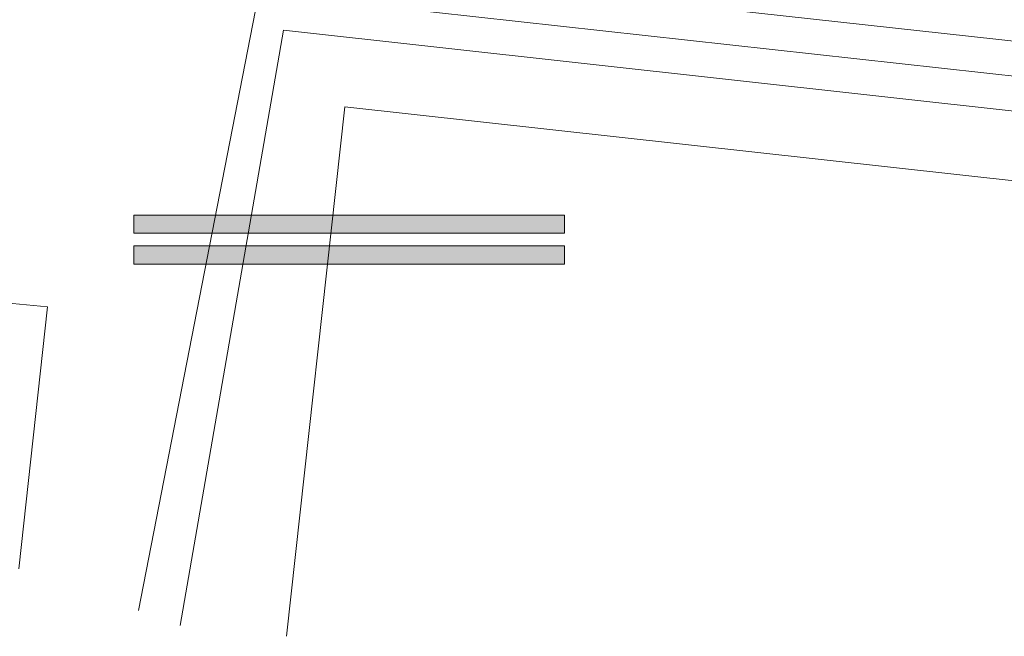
# Model space of a CAD drawing. Header units: millimetres. Extents: x -117530 to 51532, y -61772 to 24900.
# Tile 118 of 175: x -18092 to -12634, y -39005 to -35588. Entities that reach past the tile are written whole.
import ezdxf

# ---------------------------------------------------------------- set-up
doc = ezdxf.new("R2010")
doc.units = ezdxf.units.MM
doc.header["$LTSCALE"] = 254
doc.layers.add('drsn-maaiveld', color=7, linetype='Continuous', lineweight=0, true_color=0x0099ff)
doc.layers.add('HATCH_REACTORS', color=7, linetype='Continuous', lineweight=0)
doc.layers.add('LAYER21', color=7, linetype='Continuous', lineweight=0)

# ---------------------------------------------------------------- blocks, each defined once
blk = doc.blocks.new('Group-1')
at = {"layer": 'LAYER21', "color": 17, "linetype": 'Continuous', "lineweight": 0}
for p, q in [((-682781, -265870, -28800), (-558097, -279646, -28800)), ((-683991, -267668, -28800), (-690658, -301892, -28800)), ((-683991, -267668, -28800), (-574414, -279775, -28800)), ((-682611, -269752, -28800), (-688355, -302735, -28800)), ((-682611, -269752, -28800), (-575258, -281613, -28800)), ((-679213, -273991, -28800), (-682454, -303329, -28800)), ((-679213, -273991, -28800), (-579500, -285008, -28800))]:
    blk.add_line(p, q, dxfattribs=at)
at = {"layer": 'LAYER21', "color": 17, "linetype": 'Continuous', "lineweight": 0, "elevation": -28800}
blk.add_lwpolyline([(-697294, -299588), (-695698, -285079), (-711632, -283567)], dxfattribs=at)

msp = doc.modelspace()

# ---------------------------------------------------------------- hatches: boundary and pattern name
at = {"layer": 'HATCH_REACTORS', "linetype": 'Continuous', "lineweight": 0}
for points in [[(-15073.2, -36772.1), (-17460.2, -36772.1), (-17460.2, -36672.1), (-15073.2, -36672.1)], [(-15073.2, -36942.1), (-17460.2, -36942.1), (-17460.2, -36842.1), (-15073.2, -36842.1)]]:
    msp.add_hatch(color=7, dxfattribs=at).paths.add_polyline_path(points)

# ---------------------------------------------------------------- linework, layer by layer
at = {"layer": 'HATCH_REACTORS', "color": 2, "lineweight": 0, "flags": 128}
for points in [[(-15073.2, -36772.1), (-17460.2, -36772.1), (-17460.2, -36672.1), (-15073.2, -36672.1)], [(-15073.2, -36942.1), (-17460.2, -36942.1), (-17460.2, -36842.1), (-15073.2, -36842.1)]]:
    msp.add_lwpolyline(points, close=True, dxfattribs=at)

# ---------------------------------------------------------------- block references
at = {"layer": 'drsn-maaiveld', "color": 7, "xscale": 0.1, "yscale": 0.1, "zscale": 0.1}
msp.add_blockref('Group-1', (51631.8, -8672.1, -6000), dxfattribs=at)

doc.saveas('drawing.dxf')
